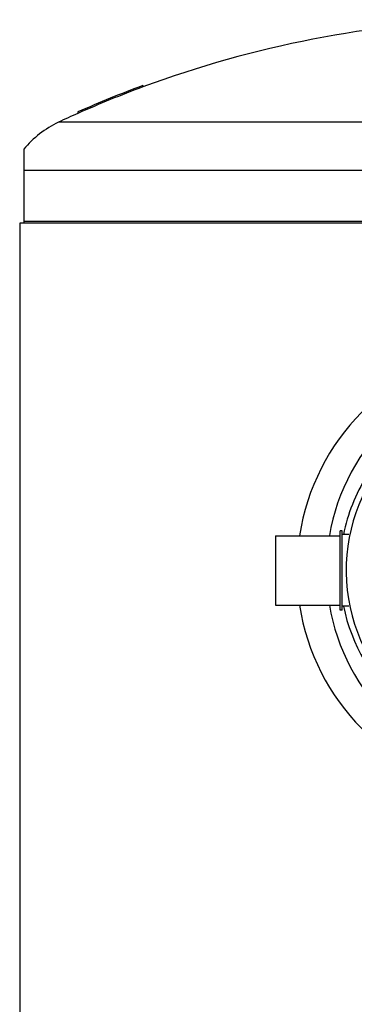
# Model space of a CAD drawing. Header units: millimetres. Extents: x 0 to 297, y 0 to 210.
# Tile 4 of 21: x 138 to 145, y 92 to 115. Entities that reach past the tile are written whole.
import ezdxf

# ---------------------------------------------------------------- set-up
doc = ezdxf.new("R2010")
doc.units = ezdxf.units.MM
doc.header["$LTSCALE"] = 16.335
doc.layers.get('0').update_dxf_attribs({"linetype": 'CONTINUOUS'})
doc.layers.add('AXES_REF', color=7, linetype='CONTINUOUS')

msp = doc.modelspace()

# ---------------------------------------------------------------- linework, layer by layer
at = {"color": 7, "linetype": 'Continuous'}
for p, q in [((140.496, 113.246), (140.496, 113.214)), ((138.996, 112.637), (138.996, 112.604)), ((137.746, 111.778), (137.746, 110.071)), ((137.651, 110.071), (137.651, 74.071)), ((160.791, 110.071), (137.651, 110.071)), ((145.052, 101.156), (145.052, 102.986)), ((145.092, 102.986), (145.052, 102.986)), ((145.092, 101.156), (145.092, 102.986)), ((145.25, 102.896), (145.097, 102.896)), ((145.25, 101.246), (145.097, 101.246)), ((145.092, 101.156), (145.052, 101.156))]:
    msp.add_line(p, q, dxfattribs=at)
at = {"color": 9, "linetype": 'Continuous'}
for p, q in [((146.546, 111.291), (137.746, 111.291)), ((137.746, 110.117), (148.016, 110.117)), ((145.097, 101.246), (145.097, 102.896))]:
    msp.add_line(p, q, dxfattribs=at)
at = {"color": 7, "linetype": 'Continuous'}
for centre, radius, start, end in [((149.221, 89.601), 25.174, 91.7073, 110.2792), ((149.221, 89.601), 25.203, 110.254, 113.9349), ((149.221, 89.601), 25.173, 110.2792, 113.9652), ((149.221, 89.601), 25.174, 113.9651, 115.0919), ((139.521, 110.315), 2.3, 115.0919, 140.5103), ((149.221, 102.071), 5.175, 27.9613, 171.1056), ((145.097, 102.901), 0.005, 180, 270), ((149.221, 102.071), 5.175, 188.8944, 332.0387), ((145.097, 101.241), 0.005, 90, 180)]:
    msp.add_arc(centre, radius, start, end, dxfattribs=at)
at = {"color": 9, "linetype": 'Continuous'}
msp.add_arc((149.221, 102.071), 4.034, 91.4205, 88.5795, dxfattribs=at)
for points, knots in [([(149.121, 106.72), (148.095, 106.697), (146.002, 105.856), (144.97, 103.882), (144.799, 102.872)], [0, 0, 0, 0, 0.500351, 1, 1, 1, 1]), ([(146.611, 105.314), (146.237, 105.017), (145.582, 104.285), (145.219, 103.37), (145.123, 102.897)], [0, 0, 0, 0, 0.497217, 1, 1, 1, 1]), ([(144.799, 101.271), (144.966, 100.283), (145.967, 98.353), (148.957, 97.05), (152.077, 98.012), (153.272, 99.833), (153.537, 100.796)], [0, 0, 0, 0, 0.249899, 0.500006, 0.750719, 1, 1, 1, 1]), ([(145.123, 101.246), (145.302, 100.369), (146.291, 98.683), (148.985, 97.619), (151.775, 98.395), (152.936, 99.967), (153.207, 100.819)], [0, 0, 0, 0, 0.249144, 0.499861, 0.751464, 1, 1, 1, 1])]:
    msp.add_open_spline(points, degree=3, knots=knots, dxfattribs=at)
at = {"layer": 'AXES_REF', "color": 9, "linetype": 'Continuous'}
msp.add_line((148.421, 112.398), (138.545, 112.398), dxfattribs=at)
at = {"layer": 'AXES_REF', "color": 7, "linetype": 'Continuous'}
for p, q in [((143.552, 102.871), (143.552, 101.271)), ((143.552, 102.871), (145.052, 102.871)), ((143.552, 101.271), (145.052, 101.271))]:
    msp.add_line(p, q, dxfattribs=at)

doc.saveas('drawing.dxf')
